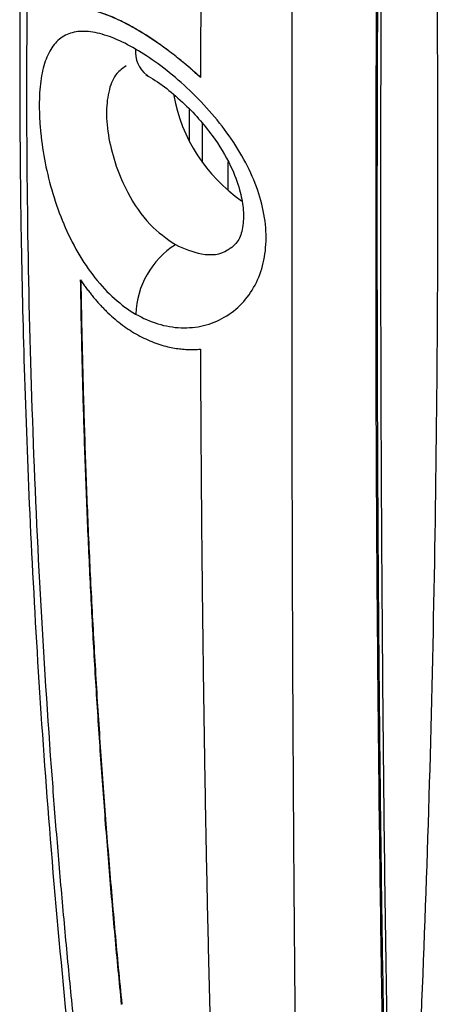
# Model space of a CAD drawing. Header units: millimetres. Extents: x 0 to 5588, y 0 to 4318.
# Tile 31 of 37: x 5160 to 5190, y 2678 to 2748. Entities that reach past the tile are written whole.
import ezdxf

# ---------------------------------------------------------------- set-up
doc = ezdxf.new("R2010")
doc.units = ezdxf.units.MM
doc.header["$LTSCALE"] = 20

msp = doc.modelspace()

# ---------------------------------------------------------------- linework, layer by layer
for p, q in [((5172.594, 2739.646), (5172.594, 2741.884)), ((5173.478, 2740.923), (5173.478, 2738.186)), ((5175.326, 2736.111), (5175.326, 2738.164))]:
    msp.add_line(p, q)
at = {"flags": 128}
msp.add_lwpolyline([(5169.6, 2744.304), (5169.566, 2744.323), (5169.546, 2744.335)], dxfattribs=at)
for centre, radius, start, end in [((5170.779, 2745.958), 2.039, 173.66018, 232.76921), ((5183.035, 2745.028), 11.772, 190.50317, 235.02999), ((5174.919, 2727.073), 6.171, 122.7432, 177.64167)]:
    msp.add_arc(centre, radius, start, end)
for points, knots in [([(5167.28, 2841.438), (5166.651, 2836.81), (5165.433, 2827.848), (5164.012, 2814.874), (5162.896, 2802.797), (5162.058, 2791.616), (5161.484, 2781.975), (5161.1, 2773.755), (5160.848, 2766.842), (5160.676, 2760.475), (5160.568, 2754.599), (5160.504, 2748.31), (5160.497, 2741.119), (5160.587, 2732.597), (5160.808, 2723.158), (5161.2, 2712.81), (5161.802, 2701.636), (5162.652, 2689.657), (5163.821, 2676.901), (5164.961, 2666.251), (5165.842, 2659.889), (5166.099, 2658.026)], [0, 0, 0, 0, 0.074737, 0.144722, 0.209951, 0.270427, 0.326152, 0.366603, 0.404121, 0.438707, 0.47036, 0.49997, 0.54137, 0.587835, 0.639367, 0.695967, 0.757635, 0.823138, 0.893535, 0.968828, 1, 1, 1, 1]), ([(5166.31, 2660.329), (5166.204, 2661.136), (5165.994, 2662.749), (5165.692, 2665.171), (5165.398, 2667.593), (5165.115, 2670.016), (5164.842, 2672.439), (5164.579, 2674.862), (5164.326, 2677.286), (5164.082, 2679.71), (5163.848, 2682.134), (5163.624, 2684.559), (5163.41, 2686.983), (5163.204, 2689.407), (5163.009, 2691.831), (5162.549, 2697.819), (5161.932, 2707.396), (5161.351, 2720.591), (5161.036, 2733.752), (5160.985, 2745.748), (5161.124, 2756.598), (5161.393, 2766.412), (5161.813, 2776.337), (5162.281, 2784.5), (5162.717, 2790.858), (5163.057, 2795.37), (5163.428, 2799.872), (5163.83, 2804.364), (5164.263, 2808.846), (5164.727, 2813.318), (5165.222, 2817.779), (5165.745, 2822.231), (5166.122, 2825.196), (5166.31, 2826.676)], [0, 0, 0, 0, 0.014751, 0.029494, 0.044228, 0.058953, 0.07367, 0.088379, 0.103079, 0.11777, 0.132454, 0.147128, 0.161795, 0.176453, 0.191102, 0.205743, 0.284944, 0.36436, 0.443963, 0.522161, 0.580347, 0.639172, 0.698636, 0.758742, 0.785812, 0.812816, 0.839754, 0.866626, 0.893433, 0.920173, 0.946848, 0.973457, 1, 1, 1, 1]), ([(5180.44, 2818.519), (5180.426, 2817.653), (5180.399, 2815.922), (5180.36, 2813.333), (5180.323, 2810.749), (5180.289, 2808.172), (5180.256, 2805.601), (5180.225, 2803.036), (5180.195, 2800.478), (5180.167, 2797.925), (5180.141, 2795.379), (5180.116, 2792.84), (5180.093, 2790.306), (5180.071, 2787.778), (5180.05, 2785.257), (5180.031, 2782.742), (5180.013, 2780.233), (5179.996, 2777.73), (5179.98, 2775.234), (5179.966, 2772.743), (5179.938, 2767.54), (5179.904, 2759.673), (5179.875, 2749.219), (5179.86, 2738.898), (5179.857, 2726.662), (5179.878, 2712.612), (5179.924, 2700.548), (5179.971, 2692.326), (5180.001, 2687.802), (5180.036, 2683.293), (5180.075, 2678.798), (5180.12, 2674.319), (5180.171, 2669.855), (5180.227, 2665.407), (5180.29, 2660.976), (5180.36, 2656.56), (5180.413, 2653.635), (5180.44, 2652.172)], [0, 0, 0, 0, 0.014584, 0.029161, 0.043729, 0.058288, 0.07284, 0.087383, 0.101919, 0.116446, 0.130965, 0.145475, 0.159978, 0.174472, 0.188959, 0.203437, 0.217907, 0.232369, 0.246823, 0.261269, 0.275707, 0.337552, 0.399131, 0.460445, 0.521493, 0.619111, 0.715965, 0.744166, 0.772411, 0.800701, 0.829037, 0.857417, 0.885843, 0.914314, 0.94283, 0.971392, 1, 1, 1, 1]), ([(5188.285, 2658.991), (5188.754, 2669.318), (5189.689, 2689.964), (5190.292, 2721.425), (5190.292, 2753.231), (5189.692, 2785.289), (5188.761, 2806.916), (5188.297, 2817.685)], [0, 0, 0, 0, 0.2004724, 0.400785, 0.6010442, 0.8013566, 1, 1, 1, 1]), ([(5186.959, 2659.287), (5186.807, 2667.441), (5186.502, 2683.749), (5186.261, 2709.035), (5186.175, 2734.889), (5186.261, 2761.362), (5186.496, 2787.768), (5186.79, 2805.61), (5186.932, 2814.231)], [0, 0, 0, 0, 0.168495, 0.33699, 0.505483, 0.673977, 0.842472, 1, 1, 1, 1]), ([(5186.723, 2656.622), (5186.704, 2657.451), (5186.665, 2659.121), (5186.609, 2661.654), (5186.554, 2664.229), (5186.501, 2666.849), (5186.449, 2669.512), (5186.398, 2672.219), (5186.319, 2676.625), (5186.202, 2683.759), (5186.081, 2692.996), (5185.98, 2703.178), (5185.907, 2713.14), (5185.864, 2723.327), (5185.853, 2734.303), (5185.876, 2745.504), (5185.932, 2756.469), (5186, 2765.315), (5186.074, 2772.869), (5186.153, 2779.709), (5186.241, 2786.429), (5186.335, 2792.744), (5186.432, 2798.649), (5186.53, 2804.139), (5186.626, 2809.207), (5186.692, 2812.451), (5186.723, 2814)], [0, 0, 0, 0, 0.016956, 0.03416, 0.051611, 0.069309, 0.087255, 0.105448, 0.123888, 0.175836, 0.248105, 0.306861, 0.375643, 0.441867, 0.50315, 0.585309, 0.653815, 0.708669, 0.749872, 0.793532, 0.83455, 0.872925, 0.908657, 0.941747, 0.972194, 1, 1, 1, 1]), ([(5186.801, 2657.087), (5186.746, 2659.523), (5186.636, 2664.395), (5186.495, 2671.662), (5186.363, 2679.398), (5186.249, 2687.12), (5186.151, 2695.153), (5186.083, 2702.068), (5186.035, 2708.351), (5186.001, 2713.77), (5185.977, 2718.991), (5185.964, 2723.269), (5185.956, 2726.742), (5185.951, 2729.784), (5185.95, 2732.819), (5185.95, 2735.61), (5185.952, 2737.974), (5185.956, 2740.209), (5185.966, 2745.205), (5186.001, 2754.202), (5186.1, 2768.064), (5186.274, 2783.516), (5186.505, 2799.085), (5186.7, 2809.147), (5186.795, 2814.041)], [0, 0, 0, 0, 0.049897, 0.099788, 0.14738, 0.205692, 0.254007, 0.306575, 0.341716, 0.376856, 0.411996, 0.442792, 0.459289, 0.478718, 0.501079, 0.517286, 0.531915, 0.54606, 0.559722, 0.626605, 0.71569, 0.818594, 0.911772, 1, 1, 1, 1]), ([(5174.109, 2797.831), (5174.088, 2796.958), (5174.046, 2795.212), (5173.987, 2792.6), (5173.93, 2789.994), (5173.876, 2787.395), (5173.825, 2784.801), (5173.777, 2782.214), (5173.732, 2779.633), (5173.689, 2777.059), (5173.649, 2774.491), (5173.611, 2771.929), (5173.576, 2769.373), (5173.544, 2766.823), (5173.514, 2764.28), (5173.486, 2761.743), (5173.461, 2759.213), (5173.439, 2756.689), (5173.419, 2754.171), (5173.401, 2751.659), (5173.386, 2749.154), (5173.373, 2746.654), (5173.367, 2744.993), (5173.363, 2744.162)], [0, 0, 0, 0, 0.047823, 0.095625, 0.143405, 0.191164, 0.238903, 0.28662, 0.334317, 0.381994, 0.42965, 0.477286, 0.524902, 0.572498, 0.620075, 0.667632, 0.71517, 0.762688, 0.810188, 0.857669, 0.905131, 0.952575, 1, 1, 1, 1]), ([(5173.363, 2744.163), (5173.278, 2744.241), (5173.109, 2744.397), (5172.854, 2744.626), (5172.598, 2744.85), (5172.342, 2745.069), (5172.086, 2745.283), (5171.829, 2745.493), (5171.572, 2745.697), (5171.315, 2745.897), (5170.755, 2746.321), (5169.895, 2746.929), (5168.763, 2747.633), (5167.675, 2748.211), (5166.854, 2748.565), (5166.268, 2748.772), (5165.891, 2748.887), (5165.527, 2748.977), (5165.174, 2749.046), (5164.95, 2749.071), (5164.838, 2749.084)], [0, 0, 0, 0, 0.028003, 0.055898, 0.083704, 0.111439, 0.139121, 0.166767, 0.194397, 0.222029, 0.24968, 0.375016, 0.499823, 0.62455, 0.749844, 0.799761, 0.849628, 0.899553, 0.949642, 1, 1, 1, 1]), ([(5164.852, 2749.093), (5164.914, 2749.086), (5165.038, 2749.073), (5165.229, 2749.044), (5165.424, 2749.008), (5165.622, 2748.965), (5165.824, 2748.915), (5166.029, 2748.857), (5166.239, 2748.792), (5166.452, 2748.721), (5166.925, 2748.549), (5167.686, 2748.221), (5168.773, 2747.643), (5169.906, 2746.94), (5170.833, 2746.284), (5171.531, 2745.75), (5171.996, 2745.379), (5172.458, 2744.992), (5172.92, 2744.59), (5173.225, 2744.311), (5173.378, 2744.171)], [0, 0, 0, 0, 0.028003, 0.055898, 0.083704, 0.111439, 0.139121, 0.166767, 0.194397, 0.222028, 0.24968, 0.375016, 0.499823, 0.62455, 0.749844, 0.799761, 0.849628, 0.899552, 0.949641, 1, 1, 1, 1]), ([(5168.753, 2746.183), (5168.242, 2746.48), (5167.741, 2746.73), (5166.77, 2747.127), (5166.303, 2747.272), (5165.428, 2747.441), (5165.02, 2747.465), (5164.276, 2747.384), (5163.939, 2747.278), (5163.344, 2746.934), (5163.085, 2746.697), (5162.645, 2746.095), (5162.464, 2745.732), (5162.177, 2744.893), (5162.071, 2744.418), (5161.929, 2743.368), (5161.894, 2742.791), (5161.893, 2741.849), (5161.901, 2741.525), (5161.936, 2740.866), (5161.962, 2740.531), (5162.068, 2739.508), (5162.173, 2738.803), (5162.459, 2737.364), (5162.639, 2736.631), (5163.078, 2735.17), (5163.337, 2734.444), (5163.931, 2733.036), (5164.268, 2732.353), (5165.012, 2731.066), (5165.42, 2730.461), (5166.295, 2729.357), (5166.763, 2728.859), (5167.736, 2727.992), (5168.242, 2727.624), (5168.753, 2727.327)], [0, 0, 0, 0, 0.0625, 0.0625, 0.125, 0.125, 0.1875, 0.1875, 0.25, 0.25, 0.3125, 0.3125, 0.375, 0.375, 0.4375, 0.4375, 0.5, 0.5, 0.53125, 0.53125, 0.5625, 0.5625, 0.625, 0.625, 0.6875, 0.6875, 0.75, 0.75, 0.8125, 0.8125, 0.875, 0.875, 0.9375, 0.9375, 1, 1, 1, 1]), ([(5168.753, 2727.327), (5169.264, 2727.031), (5169.794, 2726.797), (5170.88, 2726.467), (5171.433, 2726.372), (5172.528, 2726.329), (5173.07, 2726.382), (5174.107, 2726.633), (5174.604, 2726.832), (5175.52, 2727.36), (5175.939, 2727.69), (5176.676, 2728.463), (5176.993, 2728.905), (5177.506, 2729.874), (5177.701, 2730.4), (5177.965, 2731.52), (5178.033, 2732.12), (5178.035, 2733.372), (5177.969, 2734.019), (5177.708, 2735.313), (5177.513, 2735.966), (5177.002, 2737.276), (5176.685, 2737.931), (5175.95, 2739.22), (5175.531, 2739.852), (5174.615, 2741.075), (5174.119, 2741.666), (5173.081, 2742.784), (5172.539, 2743.311), (5171.443, 2744.287), (5170.888, 2744.735), (5169.799, 2745.535), (5169.264, 2745.887), (5168.753, 2746.183)], [0, 0, 0, 0, 0.0625, 0.0625, 0.125, 0.125, 0.1875, 0.1875, 0.25, 0.25, 0.3125, 0.3125, 0.375, 0.375, 0.4375, 0.4375, 0.5, 0.5, 0.5625, 0.5625, 0.625, 0.625, 0.6875, 0.6875, 0.75, 0.75, 0.8125, 0.8125, 0.875, 0.875, 0.9375, 0.9375, 1, 1, 1, 1]), ([(5168.079, 2744.98), (5167.84, 2744.824), (5167.304, 2744.474), (5166.825, 2743.35), (5166.616, 2741.764), (5166.794, 2739.869), (5167.315, 2737.872), (5168.248, 2735.709), (5169.669, 2733.604), (5170.963, 2732.697), (5171.581, 2732.264)], [0, 0, 0, 0, 0.094348, 0.212369, 0.333311, 0.455304, 0.574375, 0.689964, 0.851849, 1, 1, 1, 1]), ([(5169.486, 2744.369), (5169.92, 2744.098), (5170.763, 2743.573), (5172.064, 2742.462), (5173.22, 2741.278), (5174.444, 2739.765), (5175.506, 2738.027), (5176.182, 2736.231), (5176.448, 2734.76), (5176.423, 2733.53), (5176.107, 2732.487), (5175.727, 2732.172), (5175.525, 2732.005)], [0, 0, 0, 0, 0.094586, 0.183789, 0.266474, 0.342079, 0.470993, 0.571198, 0.654291, 0.753381, 0.868966, 1, 1, 1, 1]), ([(5171.581, 2732.264), (5172.2, 2731.994), (5173.494, 2731.43), (5174.897, 2731.556), (5175.45, 2731.999), (5175.526, 2732.06)], [0, 0, 0, 0, 0.441598, 0.923528, 1, 1, 1, 1]), ([(5164.837, 2729.75), (5164.9, 2729.658), (5165.023, 2729.476), (5165.215, 2729.21), (5165.409, 2728.951), (5165.607, 2728.698), (5165.809, 2728.452), (5166.015, 2728.213), (5166.224, 2727.981), (5166.438, 2727.756), (5166.91, 2727.281), (5167.671, 2726.617), (5168.759, 2725.887), (5169.891, 2725.335), (5170.819, 2725.041), (5171.517, 2724.9), (5171.981, 2724.836), (5172.444, 2724.802), (5172.906, 2724.796), (5173.211, 2724.817), (5173.363, 2724.828)], [0, 0, 0, 0, 0.028003, 0.055898, 0.083704, 0.111439, 0.139121, 0.166767, 0.194397, 0.222028, 0.24968, 0.375016, 0.499823, 0.62455, 0.749844, 0.799761, 0.849628, 0.899553, 0.949642, 1, 1, 1, 1]), ([(5167.753, 2678.194), (5167.673, 2679.009), (5167.514, 2680.638), (5167.287, 2683.085), (5167.069, 2685.533), (5166.862, 2687.982), (5166.664, 2690.432), (5166.477, 2692.883), (5166.299, 2695.335), (5166.132, 2697.788), (5165.974, 2700.242), (5165.826, 2702.697), (5165.687, 2705.152), (5165.559, 2707.609), (5165.44, 2710.066), (5165.331, 2712.524), (5165.231, 2714.983), (5165.142, 2717.442), (5165.061, 2719.903), (5164.991, 2722.363), (5164.93, 2724.825), (5164.877, 2727.286), (5164.851, 2728.929), (5164.837, 2729.75)], [0, 0, 0, 0, 0.047823, 0.095625, 0.143405, 0.191164, 0.238903, 0.28662, 0.334317, 0.381994, 0.42965, 0.477286, 0.524902, 0.572498, 0.620075, 0.667632, 0.71517, 0.762688, 0.810188, 0.857669, 0.905131, 0.952575, 1, 1, 1, 1]), ([(5164.852, 2729.758), (5164.866, 2728.896), (5164.894, 2727.172), (5164.949, 2724.587), (5165.015, 2722.002), (5165.091, 2719.419), (5165.177, 2716.836), (5165.274, 2714.254), (5165.382, 2711.672), (5165.501, 2709.092), (5165.63, 2706.512), (5165.77, 2703.933), (5165.92, 2701.355), (5166.081, 2698.778), (5166.254, 2696.202), (5166.437, 2693.627), (5166.631, 2691.053), (5166.836, 2688.48), (5167.052, 2685.909), (5167.279, 2683.338), (5167.516, 2680.769), (5167.684, 2679.058), (5167.768, 2678.202)], [0, 0, 0, 0, 0.049797, 0.099614, 0.149452, 0.19931, 0.249189, 0.299089, 0.34901, 0.398953, 0.448917, 0.498903, 0.54891, 0.598941, 0.648993, 0.699068, 0.749165, 0.799286, 0.849429, 0.899596, 0.949786, 1, 1, 1, 1]), ([(5173.363, 2724.828), (5173.367, 2723.972), (5173.374, 2722.26), (5173.387, 2719.699), (5173.404, 2717.143), (5173.423, 2714.592), (5173.444, 2712.047), (5173.468, 2709.507), (5173.495, 2706.972), (5173.525, 2704.442), (5173.558, 2701.918), (5173.593, 2699.4), (5173.631, 2696.887), (5173.672, 2694.379), (5173.716, 2691.877), (5173.763, 2689.381), (5173.813, 2686.89), (5173.866, 2684.405), (5173.922, 2681.926), (5173.981, 2679.453), (5174.043, 2676.985), (5174.087, 2675.345), (5174.109, 2674.525)], [0, 0, 0, 0, 0.049797, 0.099614, 0.149452, 0.19931, 0.249189, 0.299089, 0.349011, 0.398953, 0.448917, 0.498903, 0.548911, 0.598941, 0.648994, 0.699068, 0.749166, 0.799286, 0.84943, 0.899596, 0.949786, 1, 1, 1, 1])]:
    msp.add_open_spline(points, degree=3, knots=knots)

doc.saveas('drawing.dxf')
